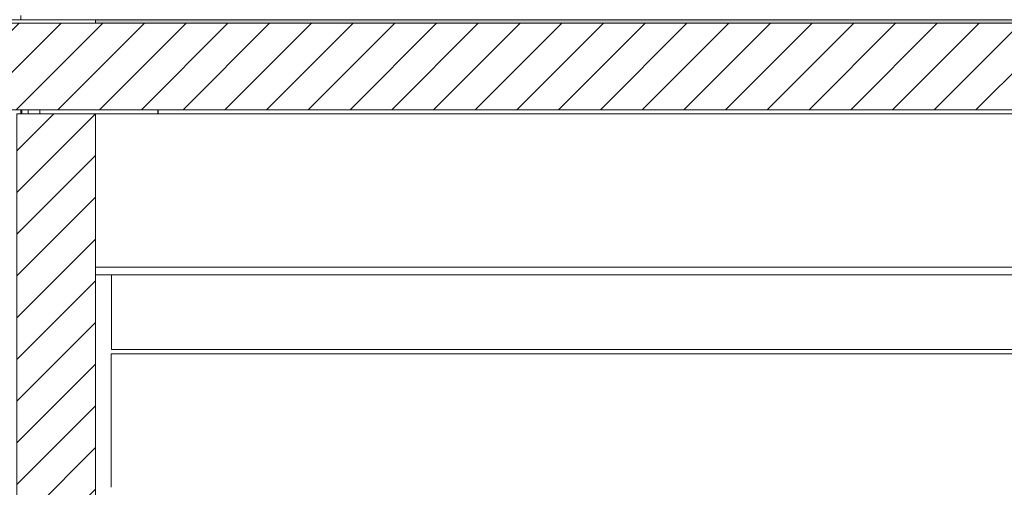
# Model space of a CAD drawing. Header units: millimetres. Extents: x 17009 to 157603, y -19950 to 21829.
# Tile 141 of 208: x 47240 to 49743, y 12330 to 13519. Entities that reach past the tile are written whole.
import ezdxf

# ---------------------------------------------------------------- set-up
doc = ezdxf.new("R2010")
doc.units = ezdxf.units.MM
doc.header["$MEASUREMENT"] = 0
for name, color, linetype in [('01-STR_Dalles.ARCHI', 7, 'Continuous'), ('01-STR_Murs extérieurs.ARCHI', 7, 'Continuous'), ('01-STR_Murs.ARCHI', 7, 'Continuous'), ('04-SOE_Cloisons .ARCHI', 7, 'Continuous'), ('04-SOE_Faux Plafond.ARCHI', 7, 'Continuous'), ('04-SOE_Revetement de sol.ARCHI', 7, 'Continuous')]:
    doc.layers.add(name, color=color, linetype=linetype)
pattern_1 = [(45, (0, 0), (-53.03301, 53.03301), [])]

# ---------------------------------------------------------------- blocks, each defined once
blk = doc.blocks.new('Élément de coupe_40_1')
at = {"layer": '01-STR_Murs.ARCHI', "linetype": 'Continuous', "lineweight": 0, "true_color": 0x000000}
h = blk.add_hatch(dxfattribs=at)
h.set_pattern_fill('Hachure_simple_0001', color=18, style=0, pattern_type=2)
h.set_pattern_definition(pattern_1)
h.paths.add_polyline_path([(47232.8, 10230), (47432.8, 10230), (47432.8, 13280), (47232.8, 13280)])
at = {"layer": '01-STR_Murs.ARCHI', "color": 7, "linetype": 'Continuous', "lineweight": 5}
for p, q in [((47432.8, 13280), (47232.8, 13280)), ((47232.8, 12870), (47232.8, 10230)), ((47432.8, 12870), (47432.8, 10230)), ((47432.8, 10230), (47232.8, 10230)), ((47440.4, 10230), (47432.8, 10230))]:
    blk.add_line(p, q, dxfattribs=at)
at = {"layer": '01-STR_Murs.ARCHI', "color": 7, "linetype": 'Continuous', "lineweight": 5, "flags": 128}
for points in [[(47232.8, 13280), (47232.8, 12890), (47232.8, 12870)], [(47432.8, 13280), (47432.8, 12890), (47432.8, 12870)]]:
    blk.add_lwpolyline(points, dxfattribs=at)
blk = doc.blocks.new('Élément de coupe_56_1')
at = {"layer": '01-STR_Dalles.ARCHI', "linetype": 'Continuous', "lineweight": 0, "true_color": 0x000000}
h = blk.add_hatch(dxfattribs=at)
h.set_pattern_fill('Hachure_simple_0001', color=18, style=0, pattern_type=2)
h.set_pattern_definition(pattern_1)
h.paths.add_polyline_path([(30462.5, 13290), (77255.2, 13290), (77255.2, 13510), (30462.5, 13510)])
at = {"layer": '01-STR_Dalles.ARCHI', "color": 7, "linetype": 'Continuous', "lineweight": 5}
for p, q in [((47432.8, 13510), (46991.6, 13510)), ((77255.2, 13510), (47432.8, 13510)), ((77255.2, 13290), (30462.5, 13290))]:
    blk.add_line(p, q, dxfattribs=at)
blk = doc.blocks.new('Élément de coupe_487_1')
at = {"layer": '04-SOE_Faux Plafond.ARCHI', "color": 7, "linetype": 'Continuous', "lineweight": 5}
for p, q in [((77255.2, 13280), (47432.8, 13280)), ((58763.3, 12890), (47432.8, 12890)), ((58763.3, 12870), (47432.8, 12870))]:
    blk.add_line(p, q, dxfattribs=at)
blk = doc.blocks.new('Élément de coupe_503_1')
at = {"layer": '01-STR_Murs.ARCHI', "color": 7, "linetype": 'Continuous', "lineweight": 5}
for p, q in [((47243.2, 13518.6), (47243.2, 13519)), ((47244, 13519), (47244, 13518.6)), ((47245.1, 13519), (47245.1, 13518.6)), ((47243.2, 13280), (47243.2, 13290)), ((47245.1, 13290), (47245.1, 13280))]:
    blk.add_line(p, q, dxfattribs=at)
blk = doc.blocks.new('Élément de coupe_506_1')
at = {"layer": '01-STR_Murs.ARCHI', "color": 7, "linetype": 'Continuous', "lineweight": 5}
for p, q in [((47291, 13280), (47291, 13290)), ((47591, 13290), (47591, 13280)), ((47592.2, 13280), (47592.2, 13290))]:
    blk.add_line(p, q, dxfattribs=at)
blk = doc.blocks.new('Élément de coupe_518_1')
at = {"layer": '01-STR_Murs extérieurs.ARCHI', "color": 7, "linetype": 'Continuous', "lineweight": 5}
blk.add_line((47270.6, 13519), (47270.6, 13518.6), dxfattribs=at)
blk = doc.blocks.new('Élément de coupe_558_1')
at = {"layer": '04-SOE_Revetement de sol.ARCHI', "linetype": 'Continuous', "lineweight": 0, "true_color": 0x3f3f3f}
blk.add_hatch(color=250, dxfattribs=at).paths.add_polyline_path([(47432.8, 13518.6), (47432.8, 13510), (77255.2, 13510), (77255.2, 13518.6)])
at = {"layer": '04-SOE_Revetement de sol.ARCHI', "color": 7, "linetype": 'Continuous', "lineweight": 5}
for p, q in [((47432.8, 13518.6), (47432.8, 13510)), ((77255.2, 13518.6), (47432.8, 13518.6))]:
    blk.add_line(p, q, dxfattribs=at)
blk = doc.blocks.new('Élément de coupe_560_1')
at = {"layer": '04-SOE_Revetement de sol.ARCHI', "color": 7, "linetype": 'Continuous', "lineweight": 5}
for p, q in [((47009.2, 13518.6), (47009.7, 13518.6)), ((47009.7, 13518.6), (47432.8, 13518.6)), ((47009.7, 13510), (47009.7, 13518.6))]:
    blk.add_line(p, q, dxfattribs=at)
blk = doc.blocks.new('Élément de coupe_571_1')
at = {"layer": '04-SOE_Faux Plafond.ARCHI', "color": 252, "linetype": 'Continuous', "lineweight": 5}
for p, q in [((47473.3, 12700), (47473.3, 12870)), ((47473.3, 12680), (47473.3, 12700)), ((47473.3, 12680), (49894.2, 12680))]:
    blk.add_line(p, q, dxfattribs=at)
blk = doc.blocks.new('Élément de coupe_936_1')
at = {"layer": '04-SOE_Cloisons .ARCHI', "color": 7, "linetype": 'Continuous', "lineweight": 5}
for p, q in [((47243, 13530), (47243, 13519)), ((47243, 13519), (52243.7, 13519))]:
    blk.add_line(p, q, dxfattribs=at)
blk = doc.blocks.new('Élément de coupe_1098_1')
at = {"layer": '04-SOE_Cloisons .ARCHI', "color": 7, "linetype": 'Continuous', "lineweight": 5}
for p, q in [((47472.9, 12669), (47472.9, 12330)), ((49894.3, 12669), (47472.9, 12669))]:
    blk.add_line(p, q, dxfattribs=at)
blk = doc.blocks.new('Élément de coupe_1118_1')
at = {"layer": '01-STR_Murs extérieurs.ARCHI', "color": 7, "linetype": 'Continuous', "lineweight": 5}
for p, q in [((47261.3, 13518.6), (47261.3, 13519)), ((47261.4, 13519), (47261.4, 13518.6)), ((47261.3, 13280), (47261.3, 13290)), ((47261.4, 13290), (47261.4, 13280))]:
    blk.add_line(p, q, dxfattribs=at)

msp = doc.modelspace()

# ---------------------------------------------------------------- block references
at = {"layer": '01-STR_Dalles.ARCHI', "lineweight": 0}
msp.add_blockref('Élément de coupe_56_1', (0, 0), dxfattribs=at)
at = {"layer": '01-STR_Murs extérieurs.ARCHI', "lineweight": 0}
for name in ['Élément de coupe_1118_1', 'Élément de coupe_518_1']:
    msp.add_blockref(name, (0, 0), dxfattribs=at)
at = {"layer": '01-STR_Murs.ARCHI', "lineweight": 0}
for name in ['Élément de coupe_503_1', 'Élément de coupe_506_1', 'Élément de coupe_40_1']:
    msp.add_blockref(name, (0, 0), dxfattribs=at)
at = {"layer": '04-SOE_Cloisons .ARCHI', "lineweight": 0}
for name in ['Élément de coupe_936_1', 'Élément de coupe_1098_1']:
    msp.add_blockref(name, (0, 0), dxfattribs=at)
at = {"layer": '04-SOE_Faux Plafond.ARCHI', "lineweight": 0}
for name in ['Élément de coupe_487_1', 'Élément de coupe_571_1']:
    msp.add_blockref(name, (0, 0), dxfattribs=at)
at = {"layer": '04-SOE_Revetement de sol.ARCHI', "lineweight": 0}
for name in ['Élément de coupe_560_1', 'Élément de coupe_558_1']:
    msp.add_blockref(name, (0, 0), dxfattribs=at)

doc.saveas('drawing.dxf')
